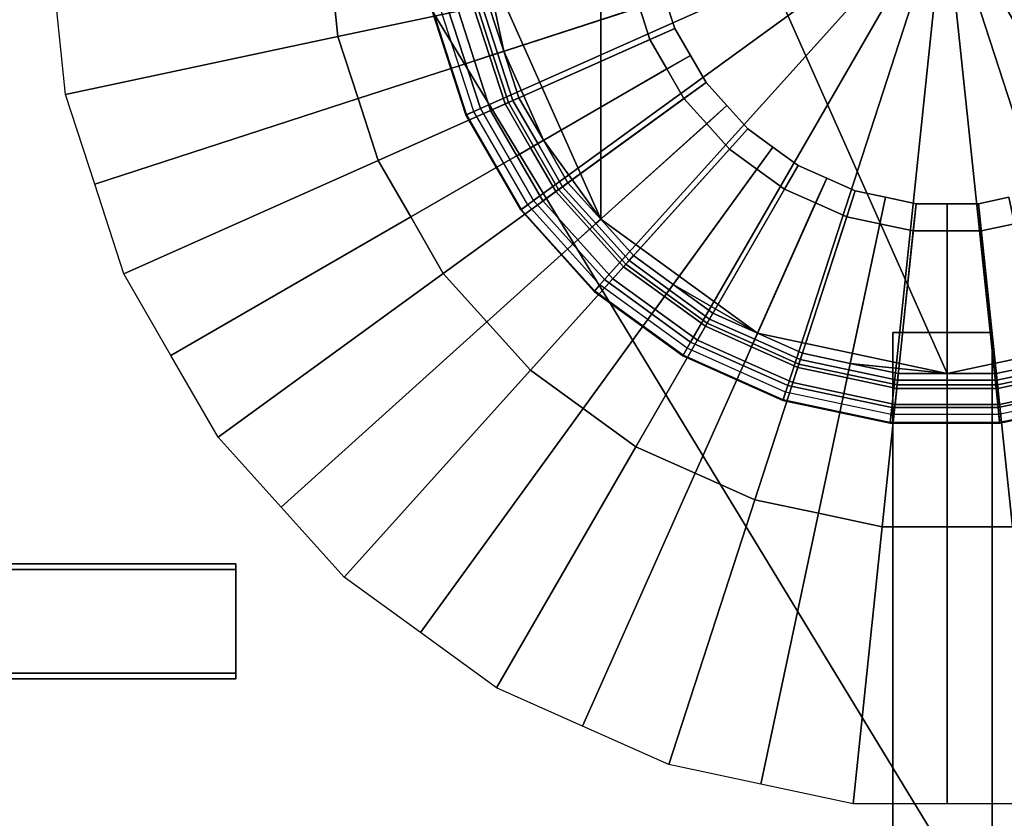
# Model space of a CAD drawing. Extents: x -11.5 to 11.5, y -9.9 to 10.6.
# Tile 13 of 33: x -8.7 to -5.9, y 2.6 to 4.8. Entities that reach past the tile are written whole.
import ezdxf

# ---------------------------------------------------------------- set-up
doc = ezdxf.new("R2010")
doc.units = 0
for name, color, linetype in [('CAST_IRON_-_PLATES_4', 27, 'CONTINUOUS'), ('GALVANIZED_METAL', 252, 'CONTINUOUS'), ('STAINLESS_STEEL', 251, 'CONTINUOUS')]:
    doc.layers.add(name, color=color, linetype=linetype)

msp = doc.modelspace()

# ---------------------------------------------------------------- linework, layer by layer
at = {"layer": 'CAST_IRON_-_PLATES_4'}
for points in [[(-7.4717, 4.7968, 1.5426), (-6.0973, 5.0889, 1.5426), (-7.3809, 4.5174, 1.5426)], [(-7.3809, 4.5174, 1.5426), (-6.0973, 5.0889, 1.5426), (-7.2341, 4.263, 1.5426)], [(-7.2341, 4.263, 1.5426), (-6.0973, 5.0889, 1.5426), (-7.0375, 4.0447, 1.5426)], [(-7.0375, 4.0447, 1.5426), (-6.0973, 5.0889, 1.5426), (-6.7999, 3.872, 1.5426)], [(-6.7999, 3.872, 1.5426), (-6.0973, 5.0889, 1.5426), (-6.5315, 3.7526, 1.5426)], [(-6.5315, 3.7526, 1.5426), (-6.0973, 5.0889, 1.5426), (-6.2442, 3.6915, 1.5426)], [(-6.2442, 3.6915, 1.5426), (-6.0973, 5.0889, 1.5426), (-5.9504, 3.6915, 1.5426)], [(-5.9504, 3.6915, 1.5426), (-6.0973, 5.0889, 1.5426), (-5.6631, 3.7526, 1.5426)], [(-5.6631, 3.7526, 1.5426), (-6.0973, 5.0889, 1.5426), (-5.3947, 3.872, 1.5426)], [(-5.3947, 3.872, 1.5426), (-6.0973, 5.0889, 1.5426), (-5.1571, 4.0447, 1.5426)], [(-5.1571, 4.0447, 1.5426), (-6.0973, 5.0889, 1.5426), (-4.9605, 4.263, 1.5426)], [(-4.9605, 4.263, 1.5426), (-6.0973, 5.0889, 1.5426), (-4.8136, 4.5174, 1.5426)], [(-4.8136, 4.5174, 1.5426), (-6.0973, 5.0889, 1.5426), (-4.7228, 4.7968, 1.5426)], [(-7.491, 4.7927, 1.4134), (-7.5144, 4.7877, 1.4134), (-7.4208, 4.4996, 1.4134), (-7.399, 4.5094, 1.4134)], [(-7.5126, 4.7881, 1.478), (-7.4717, 4.7968, 1.5426), (-7.3809, 4.5174, 1.5426), (-7.4191, 4.5004, 1.478)], [(-7.5144, 4.7877, 1.4134), (-7.5126, 4.7881, 1.478), (-7.4191, 4.5004, 1.478), (-7.4208, 4.4996, 1.4134)], [(-7.4191, 4.5004, 1.478), (-7.3809, 4.5174, 1.5426), (-7.2341, 4.263, 1.5426), (-7.2679, 4.2384, 1.478)], [(-7.399, 4.5094, 1.4134), (-7.4208, 4.4996, 1.4134), (-7.2694, 4.2373, 1.4134), (-7.25, 4.2514, 1.4134)], [(-7.4208, 4.4996, 1.4134), (-7.4191, 4.5004, 1.478), (-7.2679, 4.2384, 1.478), (-7.2694, 4.2373, 1.4134)], [(-7.25, 4.2514, 1.4134), (-7.2694, 4.2373, 1.4134), (-7.0667, 4.0122, 1.4134), (-7.0507, 4.03, 1.4134)], [(-7.2679, 4.2384, 1.478), (-7.2341, 4.263, 1.5426), (-7.0375, 4.0447, 1.5426), (-7.0655, 4.0136, 1.478)], [(-7.2694, 4.2373, 1.4134), (-7.2679, 4.2384, 1.478), (-7.0655, 4.0136, 1.478), (-7.0667, 4.0122, 1.4134)], [(-7.0507, 4.03, 1.4134), (-7.0667, 4.0122, 1.4134), (-6.8217, 3.8342, 1.4134), (-6.8097, 3.855, 1.4134)], [(-7.0655, 4.0136, 1.478), (-7.0375, 4.0447, 1.5426), (-6.7999, 3.872, 1.5426), (-6.8208, 3.8358, 1.478)], [(-7.0667, 4.0122, 1.4134), (-7.0655, 4.0136, 1.478), (-6.8208, 3.8358, 1.478), (-6.8217, 3.8342, 1.4134)], [(-6.241, 3.8985, 2.019), (-6.241, 1.2975, 1.9376), (-5.9665, 1.2975, 1.9376), (-5.9665, 3.8985, 2.019)], [(-6.241, 3.8985, 2.348), (-6.241, 1.2975, 2.3695), (-6.241, 1.2975, 1.9376), (-6.241, 3.8985, 2.019)], [(-5.9665, 3.8985, 2.348), (-5.9665, 1.2975, 2.3695), (-6.241, 1.2975, 2.3695), (-6.241, 3.8985, 2.348)], [(-5.9665, 3.8985, 2.019), (-5.9665, 3.8985, 2.348), (-6.241, 3.8985, 2.348), (-6.241, 3.8985, 2.019)], [(-5.9665, 3.8985, 2.019), (-5.9665, 1.2975, 1.9376), (-5.9665, 1.2975, 2.3695), (-5.9665, 3.8985, 2.348)], [(-6.8208, 3.8358, 1.478), (-6.7999, 3.872, 1.5426), (-6.5315, 3.7526, 1.5426), (-6.5444, 3.7128, 1.478)], [(-6.8097, 3.855, 1.4134), (-6.8217, 3.8342, 1.4134), (-6.545, 3.711, 1.4134), (-6.5376, 3.7338, 1.4134)], [(-6.8217, 3.8342, 1.4134), (-6.8208, 3.8358, 1.478), (-6.5444, 3.7128, 1.478), (-6.545, 3.711, 1.4134)], [(-6.5376, 3.7338, 1.4134), (-6.545, 3.711, 1.4134), (-6.2487, 3.648, 1.4134), (-6.2462, 3.6719, 1.4134)], [(-6.5444, 3.7128, 1.478), (-6.5315, 3.7526, 1.5426), (-6.2442, 3.6915, 1.5426), (-6.2485, 3.6499, 1.478)], [(-5.946, 3.6499, 1.478), (-5.9504, 3.6915, 1.5426), (-5.6631, 3.7526, 1.5426), (-5.6501, 3.7128, 1.478)], [(-5.9483, 3.6719, 1.4134), (-5.9458, 3.648, 1.4134), (-5.6496, 3.711, 1.4134), (-5.657, 3.7338, 1.4134)], [(-6.545, 3.711, 1.4134), (-6.5444, 3.7128, 1.478), (-6.2485, 3.6499, 1.478), (-6.2487, 3.648, 1.4134)], [(-5.9458, 3.648, 1.4134), (-5.946, 3.6499, 1.478), (-5.6501, 3.7128, 1.478), (-5.6496, 3.711, 1.4134)], [(-6.2485, 3.6499, 1.478), (-6.2442, 3.6915, 1.5426), (-5.9504, 3.6915, 1.5426), (-5.946, 3.6499, 1.478)], [(-6.2462, 3.6719, 1.4134), (-6.2487, 3.648, 1.4134), (-5.9458, 3.648, 1.4134), (-5.9483, 3.6719, 1.4134)], [(-6.2487, 3.648, 1.4134), (-6.2485, 3.6499, 1.478), (-5.946, 3.6499, 1.478), (-5.9458, 3.648, 1.4134)], [(-8.0571, 3.2436, 2.348), (-9.4563, 3.2436, 2.348), (-9.5014, 3.2593, 1.9375), (-8.0563, 3.2593, 1.998)], [(-8.0563, 3.2593, 1.998), (-9.5014, 3.2593, 1.9375), (-9.5014, 2.9424, 1.9375), (-8.0563, 2.9424, 1.998)], [(-8.0571, 2.9577, 2.348), (-9.4563, 2.9577, 2.348), (-9.4563, 3.2436, 2.348), (-8.0571, 3.2436, 2.348)], [(-8.0571, 3.2436, 2.348), (-8.0563, 3.2593, 1.998), (-8.0563, 2.9424, 1.998), (-8.0571, 2.9577, 2.348)], [(-8.0563, 2.9424, 1.998), (-9.5014, 2.9424, 1.9375), (-9.4563, 2.9577, 2.348), (-8.0571, 2.9577, 2.348)]]:
    msp.add_3dface(points, dxfattribs=at)
at = {"layer": 'GALVANIZED_METAL'}
msp.add_3dface([(-10.8114, 9.0054, -1.7317), (-10.8114, -8.9641, -1.7317), (10.8114, -9.2996, -1.7317), (10.8114, 9.0054, -1.7317)], dxfattribs=at)
at = {"layer": 'STAINLESS_STEEL'}
for points in [[(-0.5073, -5.2258, 0.249), (-1.0791, -5.7841, 0.249), (-10.3961, 9.5221, 0.249), (-0.5073, 9.5216, 0.249)], [(-1.0791, -5.7841, 0.249), (-10.3961, -5.7841, 0.249), (-10.3961, 9.5221, 0.249)], [(-4.9748, 4.4296, 1.4113), (-6.6149, 6.2511, 1.4113), (-6.0908, 6.3625, 1.4113), (-5.5666, 6.2511, 1.4113)], [(-4.9748, 4.4296, 1.4113), (-5.1332, 4.2117, 1.4113), (-7.0484, 5.9361, 1.4113), (-6.6149, 6.2511, 1.4113)], [(-7.3723, 4.9392, 1.4113), (-7.3163, 5.4721, 1.4113), (-7.0484, 5.9361, 1.4113), (-7.0484, 4.2117, 1.4113)], [(-6.6149, 3.8967, 1.4113), (-7.0484, 4.2117, 1.4113), (-7.0484, 5.9361, 1.4113), (-6.0908, 3.7853, 1.4113)], [(-5.5666, 3.8967, 1.4113), (-6.0908, 3.7853, 1.4113), (-7.0484, 5.9361, 1.4113), (-5.1332, 4.2117, 1.4113)], [(-6.8967, 4.9026, 0.6873), (-7.7747, 4.716, 0.6659), (-7.7935, 4.8949, 0.6659), (-6.9057, 4.9883, 0.6873)], [(-7.3163, 4.6757, 1.4113), (-7.3581, 4.8045, 1.4113), (-7.3723, 4.9392, 1.4113)], [(-7.3163, 4.6757, 1.4113), (-7.3723, 4.9392, 1.4113), (-7.0484, 4.2117, 1.4113), (-7.2067, 4.4296, 1.4113)], [(-6.8701, 4.8207, 0.6873), (-7.7191, 4.5448, 0.6659), (-7.7747, 4.716, 0.6659), (-6.8967, 4.9026, 0.6873)], [(-7.7935, 4.8949, 0.6659), (-7.7747, 4.716, 0.6659), (-8.5271, 4.556, 0.2626), (-8.5543, 4.815, 0.2626)], [(-7.3463, 4.6659, 0.8171), (-6.9415, 4.7975, 0.7992), (-6.9706, 4.8869, 0.7992), (-7.3892, 4.7979, 0.8171)], [(-6.8434, 4.7388, 0.6873), (-7.6635, 4.3737, 0.6659), (-7.7191, 4.5448, 0.6659), (-6.8701, 4.8207, 0.6873)], [(-6.9125, 4.7081, 0.7992), (-6.8434, 4.7388, 0.6873), (-6.8701, 4.8207, 0.6873), (-6.9415, 4.7975, 0.7992)], [(-7.3463, 4.6659, 0.8171), (-7.3892, 4.7979, 0.8171), (-7.4418, 4.7867, 0.8726), (-7.3972, 4.6494, 0.8726)], [(-7.3972, 4.6494, 0.8726), (-7.4418, 4.7867, 0.8726), (-7.3986, 4.7959, 1.1771), (-7.3554, 4.663, 1.1771)], [(-7.3554, 4.663, 1.1771), (-7.3986, 4.7959, 1.1771), (-7.3761, 4.8007, 1.1771), (-7.3337, 4.6701, 1.1771)], [(-7.3163, 4.6757, 1.4113), (-7.3337, 4.6701, 1.245), (-7.3761, 4.8007, 1.245), (-7.3581, 4.8045, 1.4113)], [(-7.3337, 4.6701, 1.1771), (-7.3761, 4.8007, 1.1771), (-7.3761, 4.8007, 1.245), (-7.3337, 4.6701, 1.245)], [(-7.3034, 4.534, 0.8171), (-6.9125, 4.7081, 0.7992), (-6.9415, 4.7975, 0.7992), (-7.3463, 4.6659, 0.8171)], [(-6.8004, 4.6642, 0.6873), (-7.5735, 4.2178, 0.6659), (-7.6635, 4.3737, 0.6659), (-6.8434, 4.7388, 0.6873)], [(-6.8655, 4.6266, 0.7992), (-6.8004, 4.6642, 0.6873), (-6.8434, 4.7388, 0.6873), (-6.9125, 4.7081, 0.7992)], [(-8.5271, 4.556, 0.2626), (-7.7747, 4.716, 0.6659), (-7.7191, 4.5448, 0.6659), (-8.4467, 4.3084, 0.2626)], [(-7.2341, 4.4138, 0.8171), (-6.8655, 4.6266, 0.7992), (-6.9125, 4.7081, 0.7992), (-7.3034, 4.534, 0.8171)], [(-6.7573, 4.5896, 0.6873), (-7.4835, 4.062, 0.6659), (-7.5735, 4.2178, 0.6659), (-6.8004, 4.6642, 0.6873)], [(-7.3034, 4.534, 0.8171), (-7.3463, 4.6659, 0.8171), (-7.3972, 4.6494, 0.8726), (-7.3526, 4.5121, 0.8726)], [(-7.3526, 4.5121, 0.8726), (-7.3972, 4.6494, 0.8726), (-7.3554, 4.663, 1.1771), (-7.3122, 4.5301, 1.1771)], [(-7.3122, 4.5301, 1.1771), (-7.3554, 4.663, 1.1771), (-7.3337, 4.6701, 1.1771), (-7.2912, 4.5394, 1.1771)], [(-7.2744, 4.5469, 1.4113), (-7.2912, 4.5394, 1.245), (-7.3337, 4.6701, 1.245), (-7.3163, 4.6757, 1.4113)], [(-7.2912, 4.5394, 1.1771), (-7.3337, 4.6701, 1.1771), (-7.3337, 4.6701, 1.245), (-7.2912, 4.5394, 1.245)], [(-7.2067, 4.4296, 1.4113), (-7.2744, 4.5469, 1.4113), (-7.3163, 4.6757, 1.4113)], [(-6.8184, 4.5452, 0.7992), (-6.7573, 4.5896, 0.6873), (-6.8004, 4.6642, 0.6873), (-6.8655, 4.6266, 0.7992)], [(-7.1647, 4.2936, 0.8171), (-6.8184, 4.5452, 0.7992), (-6.8655, 4.6266, 0.7992), (-7.2341, 4.4138, 0.8171)], [(-6.6997, 4.5256, 0.6873), (-7.3631, 3.9283, 0.6659), (-7.4835, 4.062, 0.6659), (-6.7573, 4.5896, 0.6873)], [(-6.7555, 4.4753, 0.7992), (-6.6997, 4.5256, 0.6873), (-6.7573, 4.5896, 0.6873), (-6.8184, 4.5452, 0.7992)], [(-7.7191, 4.5448, 0.6659), (-7.6635, 4.3737, 0.6659), (-8.3662, 4.0608, 0.2626), (-8.4467, 4.3084, 0.2626)], [(-7.2067, 4.4296, 1.4113), (-7.2225, 4.4205, 1.245), (-7.2912, 4.5394, 1.245), (-7.2744, 4.5469, 1.4113)], [(-7.0718, 4.1905, 0.8171), (-6.7555, 4.4753, 0.7992), (-6.8184, 4.5452, 0.7992), (-7.1647, 4.2936, 0.8171)], [(-6.6421, 4.4616, 0.6873), (-7.2427, 3.7945, 0.6659), (-7.3631, 3.9283, 0.6659), (-6.6997, 4.5256, 0.6873)], [(-7.2341, 4.4138, 0.8171), (-7.3034, 4.534, 0.8171), (-7.3526, 4.5121, 0.8726), (-7.2804, 4.3871, 0.8726)], [(-7.2804, 4.3871, 0.8726), (-7.3526, 4.5121, 0.8726), (-7.3122, 4.5301, 1.1771), (-7.2423, 4.409, 1.1771)], [(-7.2423, 4.409, 1.1771), (-7.3122, 4.5301, 1.1771), (-7.2912, 4.5394, 1.1771), (-7.2225, 4.4205, 1.1771)], [(-7.2225, 4.4205, 1.1771), (-7.2912, 4.5394, 1.1771), (-7.2912, 4.5394, 1.245), (-7.2225, 4.4205, 1.245)], [(-6.6926, 4.4055, 0.7992), (-6.6421, 4.4616, 0.6873), (-6.6997, 4.5256, 0.6873), (-6.7555, 4.4753, 0.7992)], [(-6.979, 4.0874, 0.8171), (-6.6926, 4.4055, 0.7992), (-6.7555, 4.4753, 0.7992), (-7.0718, 4.1905, 0.8171)], [(-6.5724, 4.411, 0.6873), (-7.0971, 3.6888, 0.6659), (-7.2427, 3.7945, 0.6659), (-6.6421, 4.4616, 0.6873)], [(-6.6166, 4.3502, 0.7992), (-6.5724, 4.411, 0.6873), (-6.6421, 4.4616, 0.6873), (-6.6926, 4.4055, 0.7992)], [(-7.1647, 4.2936, 0.8171), (-7.2341, 4.4138, 0.8171), (-7.2804, 4.3871, 0.8726), (-7.2082, 4.262, 0.8726)], [(-7.2082, 4.262, 0.8726), (-7.2804, 4.3871, 0.8726), (-7.2423, 4.409, 1.1771), (-7.1725, 4.288, 1.1771)], [(-7.1725, 4.288, 1.1771), (-7.2423, 4.409, 1.1771), (-7.2225, 4.4205, 1.1771), (-7.1539, 4.3015, 1.1771)], [(-7.139, 4.3123, 1.4113), (-7.1539, 4.3015, 1.245), (-7.2225, 4.4205, 1.245), (-7.2067, 4.4296, 1.4113)], [(-7.1539, 4.3015, 1.1771), (-7.2225, 4.4205, 1.1771), (-7.2225, 4.4205, 1.245), (-7.1539, 4.3015, 1.245)], [(-7.0484, 4.2117, 1.4113), (-7.139, 4.3123, 1.4113), (-7.2067, 4.4296, 1.4113)], [(-6.5027, 4.3604, 0.6873), (-6.9515, 3.583, 0.6659), (-7.0971, 3.6888, 0.6659), (-6.5724, 4.411, 0.6873)], [(-6.5405, 4.2949, 0.7992), (-6.5027, 4.3604, 0.6873), (-6.5724, 4.411, 0.6873), (-6.6166, 4.3502, 0.7992)], [(-6.8667, 4.0059, 0.8171), (-6.6166, 4.3502, 0.7992), (-6.6926, 4.4055, 0.7992), (-6.979, 4.0874, 0.8171)], [(-7.6635, 4.3737, 0.6659), (-7.5735, 4.2178, 0.6659), (-8.236, 3.8353, 0.2626), (-8.3662, 4.0608, 0.2626)], [(-6.424, 4.3253, 0.6873), (-6.7871, 3.5098, 0.6659), (-6.9515, 3.583, 0.6659), (-6.5027, 4.3604, 0.6873)], [(-6.4546, 4.2567, 0.7992), (-6.424, 4.3253, 0.6873), (-6.5027, 4.3604, 0.6873), (-6.5405, 4.2949, 0.7992)], [(-6.7545, 3.9243, 0.8171), (-6.5405, 4.2949, 0.7992), (-6.6166, 4.3502, 0.7992), (-6.8667, 4.0059, 0.8171)], [(-7.0789, 4.1841, 1.1771), (-7.1725, 4.288, 1.1771), (-7.1539, 4.3015, 1.1771), (-7.0619, 4.1994, 1.1771)], [(-7.0484, 4.2117, 1.4113), (-7.0619, 4.1994, 1.245), (-7.1539, 4.3015, 1.245), (-7.139, 4.3123, 1.4113)], [(-7.0619, 4.1994, 1.1771), (-7.1539, 4.3015, 1.1771), (-7.1539, 4.3015, 1.245), (-7.0619, 4.1994, 1.245)], [(-6.3454, 4.2903, 0.6873), (-6.6227, 3.4366, 0.6659), (-6.7871, 3.5098, 0.6659), (-6.424, 4.3253, 0.6873)], [(-6.3687, 4.2185, 0.7992), (-6.3454, 4.2903, 0.6873), (-6.424, 4.3253, 0.6873), (-6.4546, 4.2567, 0.7992)], [(-7.0718, 4.1905, 0.8171), (-7.1647, 4.2936, 0.8171), (-7.2082, 4.262, 0.8726), (-7.1116, 4.1547, 0.8726)], [(-7.1116, 4.1547, 0.8726), (-7.2082, 4.262, 0.8726), (-7.1725, 4.288, 1.1771), (-7.0789, 4.1841, 1.1771)], [(-6.6277, 3.8679, 0.8171), (-6.4546, 4.2567, 0.7992), (-6.5405, 4.2949, 0.7992), (-6.7545, 3.9243, 0.8171)], [(-6.2611, 4.2724, 0.6873), (-6.4467, 3.3992, 0.6659), (-6.6227, 3.4366, 0.6659), (-6.3454, 4.2903, 0.6873)], [(-6.1769, 4.2545, 0.6873), (-6.2707, 3.3618, 0.6659), (-6.4467, 3.3992, 0.6659), (-6.2611, 4.2724, 0.6873)], [(-6.2767, 4.1989, 0.7992), (-6.2611, 4.2724, 0.6873), (-6.3454, 4.2903, 0.6873), (-6.3687, 4.2185, 0.7992)], [(-6.1848, 4.1794, 0.7992), (-6.1769, 4.2545, 0.6873), (-6.2611, 4.2724, 0.6873), (-6.2767, 4.1989, 0.7992)], [(-5.9204, 4.2724, 0.6873), (-5.7348, 3.3992, 0.6659), (-5.9108, 3.3618, 0.6659), (-6.0046, 4.2545, 0.6873)], [(-5.9048, 4.1989, 0.7992), (-5.9204, 4.2724, 0.6873), (-6.0046, 4.2545, 0.6873), (-5.9967, 4.1794, 0.7992)], [(-6.501, 3.8114, 0.8171), (-6.3687, 4.2185, 0.7992), (-6.4546, 4.2567, 0.7992), (-6.6277, 3.8679, 0.8171)], [(-6.0908, 4.2545, 0.6873), (-6.0908, 3.3618, 0.6659), (-6.2707, 3.3618, 0.6659), (-6.1769, 4.2545, 0.6873)], [(-6.0908, 4.1794, 0.7992), (-6.0908, 4.2545, 0.6873), (-6.1769, 4.2545, 0.6873), (-6.1848, 4.1794, 0.7992)], [(-6.0046, 4.2545, 0.6873), (-5.9108, 3.3618, 0.6659), (-6.0908, 3.3618, 0.6659), (-6.0908, 4.2545, 0.6873)], [(-5.9967, 4.1794, 0.7992), (-6.0046, 4.2545, 0.6873), (-6.0908, 4.2545, 0.6873), (-6.0908, 4.1794, 0.7992)], [(-7.5735, 4.2178, 0.6659), (-7.4835, 4.062, 0.6659), (-8.1058, 3.6099, 0.2626), (-8.236, 3.8353, 0.2626)], [(-6.3652, 3.7826, 0.8171), (-6.2767, 4.1989, 0.7992), (-6.3687, 4.2185, 0.7992), (-6.501, 3.8114, 0.8171)], [(-6.979, 4.0874, 0.8171), (-7.0718, 4.1905, 0.8171), (-7.1116, 4.1547, 0.8726), (-7.015, 4.0474, 0.8726)], [(-6.9854, 4.0803, 1.1771), (-7.0789, 4.1841, 1.1771), (-7.0619, 4.1994, 1.1771), (-6.97, 4.0974, 1.1771)], [(-6.9577, 4.111, 1.4113), (-6.97, 4.0974, 1.245), (-7.0619, 4.1994, 1.245), (-7.0484, 4.2117, 1.4113)], [(-6.97, 4.0974, 1.1771), (-7.0619, 4.1994, 1.1771), (-7.0619, 4.1994, 1.245), (-6.97, 4.0974, 1.245)], [(-7.0484, 4.2117, 1.4113), (-6.6149, 3.8967, 1.4113), (-6.8482, 4.0314, 1.4113), (-6.9577, 4.111, 1.4113)], [(-6.2295, 3.7537, 0.8171), (-6.1848, 4.1794, 0.7992), (-6.2767, 4.1989, 0.7992), (-6.3652, 3.7826, 0.8171)], [(-5.8163, 3.7826, 0.8171), (-5.9048, 4.1989, 0.7992), (-5.9967, 4.1794, 0.7992), (-5.952, 3.7537, 0.8171)], [(-7.015, 4.0474, 0.8726), (-7.1116, 4.1547, 0.8726), (-7.0789, 4.1841, 1.1771), (-6.9854, 4.0803, 1.1771)], [(-6.0908, 3.7537, 0.8171), (-6.0908, 4.1794, 0.7992), (-6.1848, 4.1794, 0.7992), (-6.2295, 3.7537, 0.8171)], [(-5.952, 3.7537, 0.8171), (-5.9967, 4.1794, 0.7992), (-6.0908, 4.1794, 0.7992), (-6.0908, 3.7537, 0.8171)], [(-6.8482, 4.0314, 1.4113), (-6.8589, 4.0166, 1.245), (-6.97, 4.0974, 1.245), (-6.9577, 4.111, 1.4113)], [(-6.8667, 4.0059, 0.8171), (-6.979, 4.0874, 0.8171), (-7.015, 4.0474, 0.8726), (-6.8982, 3.9626, 0.8726)], [(-6.8724, 3.9981, 1.1771), (-6.9854, 4.0803, 1.1771), (-6.97, 4.0974, 1.1771), (-6.8589, 4.0166, 1.1771)], [(-6.8589, 4.0166, 1.1771), (-6.97, 4.0974, 1.1771), (-6.97, 4.0974, 1.245), (-6.8589, 4.0166, 1.245)], [(-8.1058, 3.6099, 0.2626), (-7.4835, 4.062, 0.6659), (-7.3631, 3.9283, 0.6659), (-7.9316, 3.4164, 0.2626)], [(-6.8982, 3.9626, 0.8726), (-7.015, 4.0474, 0.8726), (-6.9854, 4.0803, 1.1771), (-6.8724, 3.9981, 1.1771)], [(-6.7386, 3.9518, 1.4113), (-6.7478, 3.9359, 1.245), (-6.8589, 4.0166, 1.245), (-6.8482, 4.0314, 1.4113)], [(-6.6149, 3.8967, 1.4113), (-6.7386, 3.9518, 1.4113), (-6.8482, 4.0314, 1.4113)], [(-6.7545, 3.9243, 0.8171), (-6.8667, 4.0059, 0.8171), (-6.8982, 3.9626, 0.8726), (-6.7814, 3.8777, 0.8726)], [(-6.7593, 3.916, 1.1771), (-6.8724, 3.9981, 1.1771), (-6.8589, 4.0166, 1.1771), (-6.7478, 3.9359, 1.1771)], [(-6.7478, 3.9359, 1.1771), (-6.8589, 4.0166, 1.1771), (-6.8589, 4.0166, 1.245), (-6.7478, 3.9359, 1.245)], [(-6.7814, 3.8777, 0.8726), (-6.8982, 3.9626, 0.8726), (-6.8724, 3.9981, 1.1771), (-6.7593, 3.916, 1.1771)], [(-6.6149, 3.8967, 1.4113), (-6.6223, 3.88, 1.245), (-6.7478, 3.9359, 1.245), (-6.7386, 3.9518, 1.4113)], [(-7.3631, 3.9283, 0.6659), (-7.2427, 3.7945, 0.6659), (-7.7574, 3.2229, 0.2626), (-7.9316, 3.4164, 0.2626)], [(-6.6277, 3.8679, 0.8171), (-6.7545, 3.9243, 0.8171), (-6.7814, 3.8777, 0.8726), (-6.6495, 3.819, 0.8726)], [(-6.6316, 3.8591, 1.1771), (-6.7593, 3.916, 1.1771), (-6.7478, 3.9359, 1.1771), (-6.6223, 3.88, 1.1771)], [(-6.6223, 3.88, 1.1771), (-6.7478, 3.9359, 1.1771), (-6.7478, 3.9359, 1.245), (-6.6223, 3.88, 1.245)], [(-6.6495, 3.819, 0.8726), (-6.7814, 3.8777, 0.8726), (-6.7593, 3.916, 1.1771), (-6.6316, 3.8591, 1.1771)], [(-6.4911, 3.8417, 1.4113), (-6.4968, 3.8242, 1.245), (-6.6223, 3.88, 1.245), (-6.6149, 3.8967, 1.4113)], [(-6.6149, 3.8967, 1.4113), (-6.0908, 3.7853, 1.4113), (-6.3587, 3.8135, 1.4113), (-6.4911, 3.8417, 1.4113)], [(-6.0908, 3.7853, 1.4113), (-5.5666, 3.8967, 1.4113), (-5.8228, 3.8135, 1.4113), (-5.9553, 3.7853, 1.4113)], [(-6.501, 3.8114, 0.8171), (-6.6277, 3.8679, 0.8171), (-6.6495, 3.819, 0.8726), (-6.5176, 3.7602, 0.8726)], [(-6.5039, 3.8023, 1.1771), (-6.6316, 3.8591, 1.1771), (-6.6223, 3.88, 1.1771), (-6.4968, 3.8242, 1.1771)], [(-6.4968, 3.8242, 1.1771), (-6.6223, 3.88, 1.1771), (-6.6223, 3.88, 1.245), (-6.4968, 3.8242, 1.245)], [(-6.5176, 3.7602, 0.8726), (-6.6495, 3.819, 0.8726), (-6.6316, 3.8591, 1.1771), (-6.5039, 3.8023, 1.1771)], [(-6.3587, 3.8135, 1.4113), (-6.3625, 3.7956, 1.245), (-6.4968, 3.8242, 1.245), (-6.4911, 3.8417, 1.4113)], [(-6.3652, 3.7826, 0.8171), (-6.501, 3.8114, 0.8171), (-6.5176, 3.7602, 0.8726), (-6.3764, 3.7302, 0.8726)], [(-6.3672, 3.7732, 1.1771), (-6.5039, 3.8023, 1.1771), (-6.4968, 3.8242, 1.1771), (-6.3625, 3.7956, 1.1771)], [(-6.3625, 3.7956, 1.1771), (-6.4968, 3.8242, 1.1771), (-6.4968, 3.8242, 1.245), (-6.3625, 3.7956, 1.245)], [(-6.2262, 3.7853, 1.4113), (-6.2281, 3.767, 1.245), (-6.3625, 3.7956, 1.245), (-6.3587, 3.8135, 1.4113)], [(-6.0908, 3.7853, 1.4113), (-6.2262, 3.7853, 1.4113), (-6.3587, 3.8135, 1.4113)], [(-5.8228, 3.8135, 1.4113), (-5.819, 3.7956, 1.245), (-5.9534, 3.767, 1.245), (-5.9553, 3.7853, 1.4113)], [(-7.2427, 3.7945, 0.6659), (-7.0971, 3.6888, 0.6659), (-7.5468, 3.0699, 0.2626), (-7.7574, 3.2229, 0.2626)], [(-6.3764, 3.7302, 0.8726), (-6.5176, 3.7602, 0.8726), (-6.5039, 3.8023, 1.1771), (-6.3672, 3.7732, 1.1771)], [(-6.2295, 3.7537, 0.8171), (-6.3652, 3.7826, 0.8171), (-6.3764, 3.7302, 0.8726), (-6.2351, 3.7002, 0.8726)], [(-6.2305, 3.7442, 1.1771), (-6.3672, 3.7732, 1.1771), (-6.3625, 3.7956, 1.1771), (-6.2281, 3.767, 1.1771)], [(-6.2281, 3.767, 1.1771), (-6.3625, 3.7956, 1.1771), (-6.3625, 3.7956, 1.245), (-6.2281, 3.767, 1.245)], [(-6.0908, 3.7853, 1.4113), (-6.0908, 3.767, 1.245), (-6.2281, 3.767, 1.245), (-6.2262, 3.7853, 1.4113)], [(-5.9553, 3.7853, 1.4113), (-5.9534, 3.767, 1.245), (-6.0908, 3.767, 1.245), (-6.0908, 3.7853, 1.4113)], [(-5.819, 3.7956, 1.1771), (-5.9534, 3.767, 1.1771), (-5.9534, 3.767, 1.245), (-5.819, 3.7956, 1.245)], [(-5.8143, 3.7732, 1.1771), (-5.951, 3.7442, 1.1771), (-5.9534, 3.767, 1.1771), (-5.819, 3.7956, 1.1771)], [(-5.8163, 3.7826, 0.8171), (-5.952, 3.7537, 0.8171), (-5.9464, 3.7002, 0.8726), (-5.8051, 3.7302, 0.8726)], [(-6.2351, 3.7002, 0.8726), (-6.3764, 3.7302, 0.8726), (-6.3672, 3.7732, 1.1771), (-6.2305, 3.7442, 1.1771)], [(-6.0908, 3.7442, 1.1771), (-6.2305, 3.7442, 1.1771), (-6.2281, 3.767, 1.1771), (-6.0908, 3.767, 1.1771)], [(-6.0908, 3.767, 1.1771), (-6.2281, 3.767, 1.1771), (-6.2281, 3.767, 1.245), (-6.0908, 3.767, 1.245)], [(-5.9534, 3.767, 1.1771), (-6.0908, 3.767, 1.1771), (-6.0908, 3.767, 1.245), (-5.9534, 3.767, 1.245)], [(-5.951, 3.7442, 1.1771), (-6.0908, 3.7442, 1.1771), (-6.0908, 3.767, 1.1771), (-5.9534, 3.767, 1.1771)], [(-5.8051, 3.7302, 0.8726), (-5.9464, 3.7002, 0.8726), (-5.951, 3.7442, 1.1771), (-5.8143, 3.7732, 1.1771)], [(-6.0908, 3.7537, 0.8171), (-6.2295, 3.7537, 0.8171), (-6.2351, 3.7002, 0.8726), (-6.0908, 3.7002, 0.8726)], [(-6.0908, 3.7002, 0.8726), (-6.2351, 3.7002, 0.8726), (-6.2305, 3.7442, 1.1771), (-6.0908, 3.7442, 1.1771)], [(-5.952, 3.7537, 0.8171), (-6.0908, 3.7537, 0.8171), (-6.0908, 3.7002, 0.8726), (-5.9464, 3.7002, 0.8726)], [(-5.9464, 3.7002, 0.8726), (-6.0908, 3.7002, 0.8726), (-6.0908, 3.7442, 1.1771), (-5.951, 3.7442, 1.1771)], [(-7.0971, 3.6888, 0.6659), (-6.9515, 3.583, 0.6659), (-7.3362, 2.9168, 0.2626), (-7.5468, 3.0699, 0.2626)], [(-6.7871, 3.5098, 0.6659), (-7.0983, 2.8109, 0.2626), (-7.3362, 2.9168, 0.2626), (-6.9515, 3.583, 0.6659)], [(-6.7871, 3.5098, 0.6659), (-6.6227, 3.4366, 0.6659), (-6.8605, 2.705, 0.2626), (-7.0983, 2.8109, 0.2626)], [(-6.4467, 3.3992, 0.6659), (-6.6058, 2.6509, 0.2626), (-6.8605, 2.705, 0.2626), (-6.6227, 3.4366, 0.6659)], [(-6.4467, 3.3992, 0.6659), (-6.2707, 3.3618, 0.6659), (-6.3511, 2.5968, 0.2626), (-6.6058, 2.6509, 0.2626)], [(-6.2707, 3.3618, 0.6659), (-6.0908, 3.3618, 0.6659), (-6.0908, 2.5968, 0.2626), (-6.3511, 2.5968, 0.2626)], [(-6.0908, 3.3618, 0.6659), (-5.9108, 3.3618, 0.6659), (-5.8304, 2.5968, 0.2626), (-6.0908, 2.5968, 0.2626)]]:
    msp.add_3dface(points, dxfattribs=at)

doc.saveas('drawing.dxf')
